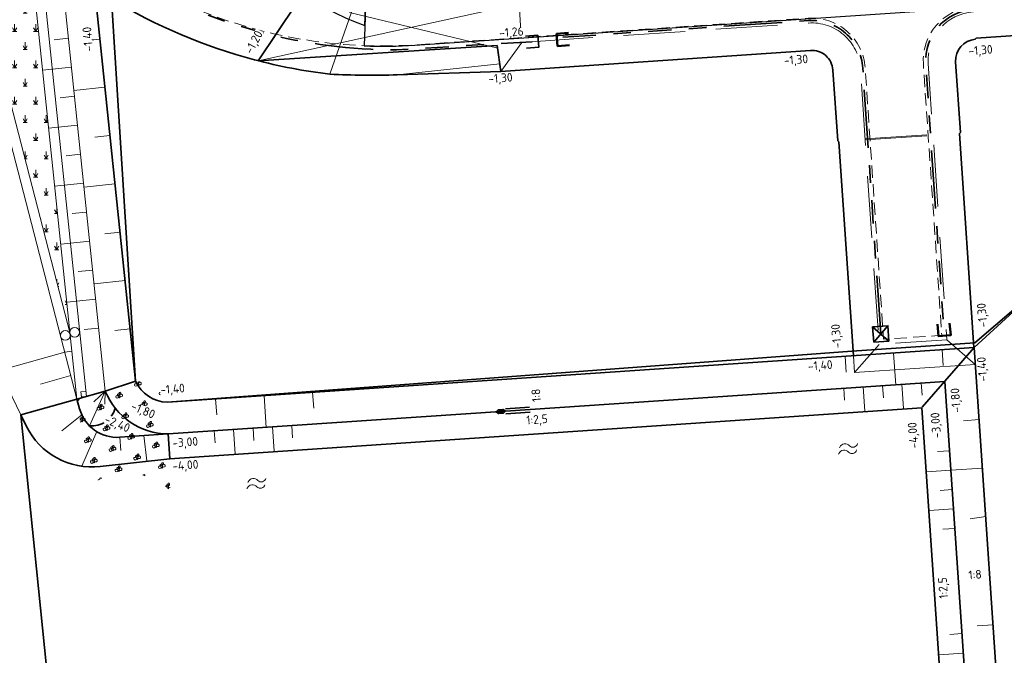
# Model space of a CAD drawing. Header units: metres. Extents: x 239845 to 242720, y 580286 to 584200.
# Tile 71 of 113: x 240487 to 240588, y 583474 to 583540. Entities that reach past the tile are written whole.
import ezdxf

# ---------------------------------------------------------------- set-up
doc = ezdxf.new("R2010")
doc.units = ezdxf.units.M
doc.linetypes.add('DASHED', pattern=[19.049999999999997, 12.7, -6.35])
doc.linetypes.add('RI-DRAINAGE', pattern=[19.200000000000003, 6, -1.8, 1.8, -1.8, 2.4, -1.8, 1.8, -1.8])
for name, color, linetype, lineweight, true_color in [('B-WA-RI-DRAINAGE_AFDEKKAP-G', 9, 'Continuous', 35, 0x808080), ('B-WA-RI-DRAINAGE_DRAIN_PP_100-G', 9, 'RI-DRAINAGE', 35, 0x808080), ('B-WE-GK-BESCHOEIING_TYPE_3-G', 9, 'Continuous', 0, 0x808080), ('B-WE-GK-BESCHOEIING_TYPE_5-G', 9, 'Continuous', 18, 0x808080), ('B-WE-GR-RIET-A', 9, 'Continuous', 18, 0x808080), ('B-WE-GW-KLEILAAG-A', 9, 'Continuous', 18, 0x808080), ('B-WE-GW-TALUD_ARCERING-G', 9, 'Continuous', 0, 0x808080)]:
    doc.layers.add(name, color=color, linetype=linetype, lineweight=lineweight, true_color=true_color)
for name, color, linetype, lineweight in [('B-WE-GW-GRONDWERK-G', 3, 'Continuous', 18), ('B-WE-GW-GRONDWERK_BODEM_MEER-G', 150, 'Continuous', 18), ('B-WE-GW-GRONDWERK_INSTEEK_SLEUF-G', 7, 'Continuous', 18), ('B-WE-GW-HOOGTELIJN-180', 190, 'Continuous', 18), ('B-WE-GW-HOOGTELIJN-240', 74, 'Continuous', 18), ('B-WE-GW-HOOGTELIJN-260', 44, 'Continuous', 18), ('B-WE-VH-HELLING_KNIKLIJN-G', 30, 'Continuous', 18), ('N-WA-RI-DRAINAGE_AFDEKKAP-G', 150, 'Continuous', 50), ('N-WA-RI-DRAINAGE_DRAIN_PP_100-G', 90, 'RI-DRAINAGE', 35), ('N-WE-BV-GELEIDECONSTRUCTIE_GELEIDERAIL_KUNSTWERK_VLP1DL13360-G', 210, 'BV-VLP1DL13360', 35), ('N-WE-GK-BESCHOEIING_DAMWAND_HOUT-G', 130, 'GK-BESCHOEIING', 35), ('N-WE-GW-GRONDWERK-G', 3, 'Continuous', 35), ('N-WE-GW-GRONDWERK_BODEM-G', 2, 'DASHED', 18), ('N-WE-GW-GRONDWERK_BODEM_MEER-G', 150, 'Continuous', 35), ('N-WE-GW-GRONDWERK_INSTEEK_SLEUF-G_CONTOUR_ZANDCUNET', 52, 'Continuous', 35), ('N-WE-GW-HOOGTELIJN-140', 114, 'Continuous', 35), ('N-WE-GW-TALUDARCERING_KORT-G', 90, 'Continuous', 18), ('N-WE-GW-TALUDARCERING_LANG-G', 60, 'Continuous', 13), ('N-WE-OG-TOPOGRAFIE-S @ 0.5', 7, 'Continuous', 18), ('N-WE-RI-HWA_DRAINEINDE-G', 30, 'Continuous', 35), ('N-WE-VH-HELLING_AANDUIDING-G', 30, 'Continuous', 18), ('N-WE-VH-HELLING_KNIKLIJN-G', 30, 'Continuous', 35), ('N-XX-AL-HOOGTELABEL-T25-M', 7, 'Continuous', 25), ('N-XX-XX-DETAIL1-GD', 1, 'Continuous', 18), ('N-XX-XX-DETAIL3-GD', 2, 'Continuous', 35), ('T-WE-GR-MAAIVELD-G', 3, 'DASHED', 0)]:
    doc.layers.add(name, color=color, linetype=linetype, lineweight=lineweight)
doc.layers.add('WG-nw-vh-materiaalscheiding', color=7, linetype='Continuous')
doc.styles.add('NLCS-ISO-M1000-T25', font='NLCS-ISO.ttf', dxfattribs={"height": 2.5})
doc.linetypes.add('BV-VLP1DL13360', pattern='A,2,-1,[249,NLCS.SHX,S=0.5,R=0,X=0,Y=0],-1', length=4)
doc.linetypes.add('GK-BESCHOEIING', pattern='A,30,-5,[1,NLCS.shx,S=1,R=0,X=0,Y=0],-5', length=40)

# ---------------------------------------------------------------- blocks, each defined once
blk = doc.blocks.new('SOG-TOPOGRAFIE_WATER-SO')
at = {"flags": 128}
for points in [[(-1.912067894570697, 0.4603085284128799), (-1.824502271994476, 0.5985739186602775, -0.5388311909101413), (0.1837699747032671, 0.6342924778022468, 0.6051675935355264), (1.859057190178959, 0.83247287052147, -4.03570463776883)], [(-2.279607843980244, -0.8082764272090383), (-2.192042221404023, -0.6700110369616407, -0.5388311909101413), (-0.1837699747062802, -0.6342924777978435, 0.6051675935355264), (1.491517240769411, -0.4361120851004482, -4.03570463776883)]]:
    blk.add_lwpolyline(points, format="xyb", dxfattribs=at)
blk = doc.blocks.new('Beeindiging drain')
for points in [[(1.575000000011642, 1.574999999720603), (-1.575000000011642, -1.574999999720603)], [(1.575000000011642, -1.574999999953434), (-1.575000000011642, 1.574999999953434)]]:
    blk.add_lwpolyline(points)
blk.add_lwpolyline([(-1.575000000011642, -1.574999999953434), (1.575000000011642, -1.574999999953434), (1.575000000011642, 1.574999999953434), (-1.575000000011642, 1.574999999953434)], close=True)

msp = doc.modelspace()

# ---------------------------------------------------------------- hatches: boundary and pattern name
at = {"layer": 'B-WE-GR-RIET-A'}
h = msp.add_hatch(dxfattribs=at)
h.set_pattern_fill('AGR-RIETLAND', color=256, scale=0.75, style=0, pattern_type=2)
h.set_pattern_definition([(0, (240488.0742069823, 583531.0809423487), (1.08253125, 1.875), [0.4330125, -1.73205]), (59.99999999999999, (240488.2907132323, 583531.0809423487), (-1.082532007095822, 1.874999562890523), [0.4330125, -1.73205]), (90, (240488.2907132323, 583531.0809423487), (-1.08253125, 1.875), [0.75, -3]), (120, (240488.2907132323, 583531.0809423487), (-2.165063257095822, -4.371094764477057e-07), [0.4330124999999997, -1.732049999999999])])
edge = h.paths.add_edge_path()
edge.add_line((240487.8211444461, 583545.8881858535), (240482.1181864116, 583551.037933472))
edge.add_arc((240483.0827533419, 583549.2859030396), 1.999999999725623, 118.8346452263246, 195.9273429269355)
edge.add_line((240481.159532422, 583548.7370667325), (240491.8290369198, 583507.4335282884))
edge.add_line((240491.8290369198, 583507.4335282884), (240487.8211444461, 583545.8881858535))
at = {"layer": 'B-WE-GW-KLEILAAG-A'}
h = msp.add_hatch(dxfattribs=at)
h.set_pattern_fill('AVH-FUNDERING_GRANULAAT_KLEIKORR', color=256, scale=0.5, pattern_type=2)
h.set_pattern_definition([(36.9396, (240500.080721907, 583497.850280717), (20.55299294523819, 15.66897723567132), [0.04961149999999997, -28.07291599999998]), (95.59059999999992, (240500.120371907, 583497.880080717), (-0.5408988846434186, 9.704354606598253), [0.04993549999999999, -11.8290375]), (148.123, (240500.115521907, 583497.929780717), (-8.238876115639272, 4.77670095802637), [0.039, -16.3731315]), (196.613, (240500.082371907, 583497.950380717), (-8.314275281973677, -2.809505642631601), [0.043321, -15.301267]), (257.2216, (240500.040871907, 583497.937980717), (0.6917955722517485, 5.468125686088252), [0.056566, -8.9855175]), (328.123, (240500.028371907, 583497.8828307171), (-5.698038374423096, 3.890504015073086), [0.0616505, -16.3504795]), (0.542, (240499.930721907, 583498.100280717), (11.47146144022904, -0.1949014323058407), [0.067682, -15.86981]), (57.2271, (240499.998421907, 583498.1009307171), (7.773386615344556, 12.51382932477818), [0.074191, -20.257964]), (79.3297, (240500.038571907, 583498.1632807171), (1.999946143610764, 8.818134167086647), [0.052381, -14.4852495]), (136.421, (240500.048271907, 583498.214780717), (-2.540830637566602, 0.8862178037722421), [0.07326299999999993, -4.284922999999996]), (182.598, (240499.995171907, 583498.265280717), (-4.465315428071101, -0.3456846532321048), [0.064885, -33.7679295]), (222.5865, (240499.930371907, 583498.262330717), (7.08159478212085, 7.045702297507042), [0.0781805, -12.1539265]), (269.4301, (240499.872821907, 583498.209430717), (0.6918022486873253, 5.468125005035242), [0.063572, -7.5230435]), (322.095, (240499.872171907, 583498.1458807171), (-5.698025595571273, 3.890522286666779), [0.0742015, -11.1487065]), (6.96, (240500.080721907, 583498.250280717), (-19.7857293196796, -2.614757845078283), [0.0728645, -24.358211]), (44.8544, (240500.1530719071, 583498.259130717), (5.157113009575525, 5.813802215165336), [0.072253, -9.917286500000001]), (89.4301, (240500.204271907, 583498.3100807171), (0.6918022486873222, 5.468125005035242), [0.059125, -7.5274905]), (133.74, (240500.204871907, 583498.369180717), (-13.24496724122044, 14.13552086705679), [0.069954, -23.653556]), (188.424, (240500.156471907, 583498.4197307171), (-10.85512319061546, -1.923219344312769), [0.07335849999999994, -15.41417549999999]), (230.1133, (240500.083921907, 583498.4089807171), (8.389743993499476, 10.39570592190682), [0.07033549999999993, -21.05466099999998]), (275.5906, (240500.038821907, 583498.3550307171), (-0.5408988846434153, 9.704354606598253), [0.05545549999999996, -11.82351649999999]), (306.378, (240500.044221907, 583498.299830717), (-3.157190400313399, 3.004317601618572), [0.061537, -6.300768]), (8.424000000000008, (240500.180721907, 583497.9502807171), (-10.85512319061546, -1.92321934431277), [0.1210325, -15.3665015]), (42.5865, (240500.300471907, 583497.968030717), (7.081594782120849, 7.045702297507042), [0.09748, -12.1347775]), (91.54189999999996, (240500.372221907, 583498.0339807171), (0.07545939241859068, 7.58624032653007), [0.1097459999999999, -17.18711249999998]), (136.421, (240500.369271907, 583498.1436807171), (-2.540830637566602, 0.8862178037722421), [0.1183674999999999, -4.239817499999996]), (188.424, (240500.2835219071, 583498.225280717), (-10.85512319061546, -1.923219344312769), [0.1202059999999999, -15.36732849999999]), (224.8544, (240500.1646219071, 583498.2076807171), (5.157113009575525, 5.813802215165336), [0.09499099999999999, -9.894549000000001]), (275.5906, (240500.097271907, 583498.1406807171), (-0.5408988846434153, 9.704354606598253), [0.1329244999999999, -11.74604799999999]), (320.509, (240500.110221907, 583498.0083807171), (-8.855237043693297, 6.894812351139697), [0.09135750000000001, -15.474349]), (21.54, (240499.830721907, 583497.8002807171), (-8.314274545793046, -2.809507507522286), [0.1112645, -10.896238]), (77.2216, (240499.9342219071, 583497.8411307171), (0.6917955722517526, 5.468125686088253), [0.108735, -8.9333485]), (101.949, (240499.958271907, 583497.947180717), (-5.471600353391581, 26.64928344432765), [0.08964999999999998, -29.3148785]), (164.402, (240499.939721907, 583498.034880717), (-24.79192793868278, 6.744183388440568), [0.1320085, -28.2458465]), (193.868, (240499.812571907, 583498.070380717), (-4.465318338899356, -0.3456481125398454), [0.105875, -6.475789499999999]), (259.3296999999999, (240499.709771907, 583498.0449807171), (1.999945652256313, 8.818134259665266), [0.1104775, -14.427153]), (291.526, (240499.689321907, 583497.9364307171), (-8.087822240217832, 19.94929604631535), [0.08885149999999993, -23.63314449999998]), (333.818, (240499.721921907, 583497.8537807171), (-10.77963464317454, 5.663049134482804), [0.1212475, -14.722194])])
edge = h.paths.add_edge_path()
edge.add_line((240500.9286811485, 583503.0865274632), (240495.458208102, 583501.552712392))
edge.add_line((240495.458208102, 583501.552712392), (240492.62528456, 583500.7584153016))
edge.add_line((240492.62528456, 583500.7584153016), (240493.5744797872, 583491.6511406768))
edge.add_arc((240497.6624385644, 583486.5144117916), 6.564860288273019, 46.79037861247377, 128.5137981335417, ccw=False)
edge.add_line((240502.1571982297, 583491.2992342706), (240500.9286811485, 583503.0865274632))

# ---------------------------------------------------------------- linework, layer by layer
at = {"layer": 'B-WA-RI-DRAINAGE_AFDEKKAP-G', "flags": 128}
msp.add_lwpolyline([(240538.7092528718, 583538.0898275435), (240539.9553324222, 583538.1887505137), (240540.0542553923, 583536.9426709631), (240538.8081758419, 583536.8437479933)], dxfattribs=at)
at = {"layer": 'B-WA-RI-DRAINAGE_DRAIN_PP_100-G', "flags": 128}
msp.add_lwpolyline([(240471.8272253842, 583570.3636333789), (240484.4930282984, 583555.5107603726, 0.152561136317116), (240511.5556122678, 583538.4714242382, 0.06538931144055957), (240525.4066835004, 583536.6811439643), (240539.3817541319, 583537.5162492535)], format="xyb", dxfattribs=at)
at = {"layer": 'B-WE-GK-BESCHOEIING_TYPE_3-G', "ltscale": 0.5, "flags": 128}
msp.add_lwpolyline([(240493.5044677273, 583501.004921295), (240492.9957621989, 583500.9586407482), (240492.9508516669, 583501.46030215), (240493.4522938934, 583501.5055152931)], dxfattribs=at)
at = {"layer": 'B-WE-GK-BESCHOEIING_TYPE_5-G', "flags": 128}
msp.add_lwpolyline([(240491.8290369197, 583507.4335282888), (240481.159532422, 583548.7370667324, -0.3496694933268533), (240482.1181864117, 583551.0379334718)], format="xyb", dxfattribs=at)
at = {"layer": 'B-WE-GK-BESCHOEIING_TYPE_5-G'}
for centre in [(240491.3529644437, 583507.2807048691), (240492.2988238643, 583507.5984720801)]:
    msp.add_circle(centre, 0.4999999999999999, dxfattribs=at)
at = {"layer": 'B-WE-GW-GRONDWERK-G', "flags": 128}
msp.add_lwpolyline([(240491.2767861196, 583505.5731379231), (240492.0149159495, 583505.6500686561)], dxfattribs=at)
at = {"layer": 'B-WE-GW-GRONDWERK_BODEM_MEER-G', "flags": 128}
msp.add_lwpolyline([(240484.5352786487, 583503.6829493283), (240486.7640634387, 583499.115042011)], dxfattribs=at)
at = {"layer": 'B-WE-GW-HOOGTELIJN-240'}
for points in [[(240492.5275975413, 583500.7310257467), (240487.8211444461, 583545.8881858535)], [(240491.2767861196, 583505.5731379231), (240484.5352786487, 583503.6829493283)]]:
    msp.add_lwpolyline(points, dxfattribs=at)
at = {"layer": 'B-WE-GW-HOOGTELIJN-260'}
msp.add_lwpolyline([(240492.5275975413, 583500.7310257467), (240480.1941469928, 583548.4759935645, -0.3169008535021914), (240481.3479559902, 583551.7334483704)], format="xyb", dxfattribs=at)
at = {"layer": 'B-WE-GW-TALUD_ARCERING-G'}
for points in [[(240491.6724457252, 583537.8760910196), (240490.1805269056, 583537.7205974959)], [(240493.3366638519, 583537.6324902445), (240494.8982055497, 583537.7952401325)], [(240491.9834327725, 583534.8922533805), (240488.9995951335, 583534.5812663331)], [(240492.2337571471, 583532.4904578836), (240495.4165172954, 583532.8221774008)], [(240492.2944198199, 583531.9084157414), (240490.8025010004, 583531.7529222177)], [(240492.6054068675, 583528.9245781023), (240489.6215692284, 583528.6135910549)], [(240494.3732873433, 583527.686364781), (240495.9348290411, 583527.8491146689)], [(240492.9163939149, 583525.9407404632), (240491.4244750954, 583525.7852469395)], [(240493.2273809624, 583522.9569028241), (240490.2435433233, 583522.6459157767)], [(240493.2703806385, 583522.54433242), (240496.4531407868, 583522.8760519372)], [(240493.5383680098, 583519.973065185), (240492.0464491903, 583519.8175716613)], [(240495.4099108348, 583517.7402393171), (240496.9714525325, 583517.9029892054)], [(240493.8493550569, 583516.9892275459), (240490.8655174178, 583516.6782404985)], [(240494.1603421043, 583514.0053899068), (240492.6684232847, 583513.8498963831)], [(240494.3036745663, 583512.5978599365), (240497.4897642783, 583512.9299264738)], [(240494.4713291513, 583511.0215522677), (240491.4874915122, 583510.7105652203)], [(240494.7823161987, 583508.0377146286), (240493.2903973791, 583507.8822211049)], [(240496.4432047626, 583507.7937668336), (240498.008076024, 583507.956863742)], [(240491.9021918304, 583503.1520818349), (240488.7759314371, 583502.2755387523)]]:
    msp.add_lwpolyline(points, dxfattribs=at)
at = {"layer": 'B-WE-VH-HELLING_KNIKLIJN-G', "flags": 128}
msp.add_lwpolyline([(240523.0352918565, 583546.9696401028), (240518.5737464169, 583534.1721753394)], dxfattribs=at)
at = {"layer": 'N-WA-RI-DRAINAGE_AFDEKKAP-G', "flags": 128}
for points in [[(240543.2402698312, 583537.1717466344), (240541.9946875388, 583537.0667478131), (240541.889688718, 583538.312330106), (240543.1352710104, 583538.4173289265)], [(240582.3441927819, 583508.5508192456), (240582.4491916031, 583507.3052369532), (240581.2036093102, 583507.2002381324), (240581.0986104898, 583508.4458204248)]]:
    msp.add_lwpolyline(points, dxfattribs=at)
at = {"layer": 'N-WA-RI-DRAINAGE_DRAIN_PP_100-G', "flags": 128}
for points in [[(240605.9317729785, 583542.2739065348), (240584.7694880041, 583540.8395577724, 0.4142135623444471), (240579.8865284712, 583535.2465526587), (240581.7503258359, 583507.7482119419)], [(240575.2567227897, 583507.4338038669), (240573.4014074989, 583534.8070006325, 0.4142135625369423), (240567.8084023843, 583539.6899601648), (240542.5489919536, 583537.9779142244)]]:
    msp.add_lwpolyline(points, format="xyb", dxfattribs=at)
at = {"layer": 'N-WE-BV-GELEIDECONSTRUCTIE_GELEIDERAIL_KUNSTWERK_VLP1DL13360-G'}
msp.add_lwpolyline([(240536.655462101, 583499.4912747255), (240501.9265285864, 583497.1373983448, -0.304935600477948), (240495.458208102, 583501.552712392)], format="xyb", dxfattribs=at)
at = {"layer": 'N-WE-GK-BESCHOEIING_DAMWAND_HOUT-G', "ltscale": 0.5, "flags": 128}
for points in [[(240581.851766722, 583502.5546142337), (240536.655462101, 583499.4912747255)], [(240583.9379482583, 583471.7752323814), (240581.8517667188, 583502.55461423)], [(240536.6399101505, 583499.7207271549), (240539.1168387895, 583499.8884369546)], [(240539.1605969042, 583499.3902419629), (240536.665217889, 583499.2112884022)]]:
    msp.add_lwpolyline(points, dxfattribs=at)
at = {"layer": 'N-WE-GW-GRONDWERK-G', "flags": 128}
for points in [[(240536.1555320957, 583534.4575083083), (240525.4976438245, 583534.1094938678, -0.02070481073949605), (240518.5737464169, 583534.1721753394, -0.03499818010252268), (240510.8099486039, 583535.6585812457, -0.07111847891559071), (240496.0783676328, 583541.9066266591), (240494.7130168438, 583542.9578369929)], [(240492.5275975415, 583500.7310257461), (240492.8138455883, 583499.7100993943, 0.3551747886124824), (240496.9358142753, 583496.7991350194), (240501.9265285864, 583497.1373983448)], [(240493.8206543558, 583497.9778845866, 0.3717359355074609), (240496.4701430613, 583499.8031689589)]]:
    msp.add_lwpolyline(points, format="xyb", dxfattribs=at)
for points in [[(240515.0964923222, 583541.3906433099), (240511.182365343, 583535.5612120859)], [(240535.7722413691, 583537.1427355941), (240511.182365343, 583535.5612120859)], [(240579.5265478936, 583499.8912784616), (240584.8838520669, 583506.027604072)], [(240495.458208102, 583501.552712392), (240498.5698031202, 583502.56724232)], [(240492.5275975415, 583500.7310257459), (240495.458208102, 583501.552712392)], [(240486.7640634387, 583499.115042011), (240492.5275975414, 583500.7310257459)], [(240501.9265285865, 583497.1373983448), (240502.1025990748, 583494.5835321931)]]:
    msp.add_lwpolyline(points, dxfattribs=at)
at = {"layer": 'N-WE-GW-GRONDWERK_BODEM-G', "ltscale": 0.5, "flags": 128}
for points in [[(240537.8041278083, 583544.9353396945), (240538.3121392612, 583537.4401729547)], [(240536.1555320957, 583534.4575083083), (240538.3121392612, 583537.4401729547)], [(240573.6450873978, 583527.5148180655), (240580.6290638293, 583527.9881817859)], [(240573.6525259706, 583527.4050698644), (240580.6365024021, 583527.8784335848)], [(240572.5494082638, 583503.4576242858), (240575.0792463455, 583506.3553336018)], [(240582.0632227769, 583506.8286973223), (240584.9609320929, 583504.2988592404)]]:
    msp.add_lwpolyline(points, dxfattribs=at)
msp.add_lwpolyline([(240613.3336788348, 583537.0124044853, 0.4142135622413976), (240607.4743401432, 583542.1278859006), (240584.7863938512, 583540.5901300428, 0.4142135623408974), (240580.1359562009, 583535.2634585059), (240582.0632227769, 583506.8286973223), (240575.0792463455, 583506.3553336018), (240573.1519797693, 583534.7900947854, 0.4142135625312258), (240567.8253082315, 583539.4405324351), (240538.3121392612, 583537.4401729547)], format="xyb", dxfattribs=at)
at = {"layer": 'N-WE-GW-GRONDWERK_BODEM_MEER-G', "flags": 128}
for points in [[(240572.3971526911, 583461.4016482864), (240581.8345045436, 583464.9525745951), (240579.4707426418, 583499.8273584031), (240502.1011251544, 583494.5833587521), (240502.099649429, 583494.5831850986)], [(240492.4133765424, 583443.4484778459), (240486.7640634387, 583499.115042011)]]:
    msp.add_lwpolyline(points, dxfattribs=at)
msp.add_lwpolyline([(240502.1025990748, 583494.5835321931), (240494.9439283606, 583493.8015617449, -0.3186721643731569), (240487.3269753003, 583497.9613508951), (240486.7640634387, 583499.115042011)], format="xyb", dxfattribs=at)
at = {"layer": 'N-WE-GW-GRONDWERK_INSTEEK_SLEUF-G_CONTOUR_ZANDCUNET', "flags": 128}
for points in [[(240610.4219350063, 583539.6014289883), (240585.0800776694, 583537.8837949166), (240584.9777680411, 583537.7666081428, 0.4142135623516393), (240582.9594781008, 583535.4548326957), (240583.4525857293, 583528.1795559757)], [(240570.8215654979, 583527.3234438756), (240570.3284578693, 583534.5987205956, 0.4142135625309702), (240568.0166824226, 583536.6170105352), (240536.1410972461, 583534.4565299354)]]:
    msp.add_lwpolyline(points, format="xyb", dxfattribs=at)
for points in [[(240536.1555320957, 583534.4575083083), (240535.7722413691, 583537.1427355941)], [(240583.350276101, 583528.0623692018), (240583.4525857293, 583528.1795559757)], [(240583.350276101, 583528.0623692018), (240584.8439436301, 583506.0248991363)], [(240570.8215654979, 583527.3234438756), (240570.9387522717, 583527.2211342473)], [(240572.432419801, 583505.183664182), (240570.9387522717, 583527.2211342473)]]:
    msp.add_lwpolyline(points, dxfattribs=at)
at = {"layer": 'N-WE-GW-HOOGTELIJN-140'}
msp.add_lwpolyline([(240498.5698031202, 583502.56724232), (240494.4787173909, 583541.8201169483)], dxfattribs=at)
msp.add_lwpolyline([(240510.4097772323, 583428.2560341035, -0.4775501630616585), (240511.8009449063, 583432.3831899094), (240587.9337809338, 583461.0291591), (240584.8838520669, 583506.0276040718), (240501.8464285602, 583500.3994488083, -0.282196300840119), (240498.5698031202, 583502.56724232)], format="xyb", dxfattribs=at)
at = {"layer": 'N-WE-GW-TALUDARCERING_KORT-G'}
for points in [[(240581.5712022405, 583505.8030775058), (240581.6814283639, 583504.1768087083)], [(240571.5940930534, 583505.1268436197), (240571.7043191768, 583503.5005748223)], [(240579.4285660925, 583502.3903732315), (240579.5130953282, 583501.1432345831)], [(240495.4582081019, 583501.5527123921), (240494.2842661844, 583500.4627653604)], [(240495.4582081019, 583501.5527123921), (240495.424749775, 583500.1902194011)], [(240516.7892083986, 583501.4122485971), (240516.8994345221, 583499.7859797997)], [(240571.4468787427, 583501.8493861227), (240571.5314079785, 583500.6022474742)], [(240575.4377224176, 583502.1198796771), (240575.5222516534, 583500.8727410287)], [(240506.8120992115, 583500.7360147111), (240506.9223253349, 583499.1097459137)], [(240493.0287801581, 583499.1239736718), (240490.9898028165, 583497.4452470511)], [(240585.3861834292, 583498.6162410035), (240583.7599146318, 583498.50601488)], [(240506.6648849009, 583497.458557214), (240506.7494141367, 583496.2114185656)], [(240510.6557285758, 583497.7290507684), (240510.7402578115, 583496.48191212)], [(240514.6465722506, 583497.9995443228), (240514.7311014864, 583496.7524056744)], [(240496.9399443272, 583496.7994149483), (240497.0441641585, 583495.4301911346)], [(240582.3365159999, 583495.4026560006), (240581.0893773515, 583495.3181267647)], [(240582.6070095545, 583491.4118123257), (240581.3598709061, 583491.3272830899)], [(240586.0624173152, 583488.6391318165), (240584.4436194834, 583488.4186795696)], [(240582.8775031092, 583487.4209686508), (240581.6303644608, 583487.336439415)], [(240586.8182932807, 583477.4869887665), (240585.1920244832, 583477.376762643)], [(240583.6120420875, 583476.5836300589), (240582.3649034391, 583476.4991008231)]]:
    msp.add_lwpolyline(points, dxfattribs=at)
at = {"layer": 'N-WE-GW-TALUDARCERING_LANG-G'}
for points in [[(240576.5826476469, 583505.4649605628), (240576.8030998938, 583502.2124229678)], [(240577.433144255, 583502.2551264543), (240577.6022027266, 583499.7608491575)], [(240493.8206543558, 583497.9778845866), (240495.458208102, 583501.5527123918)], [(240573.4423005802, 583501.9846328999), (240573.6113590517, 583499.490355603)], [(240511.8006538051, 583501.0741316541), (240512.0211060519, 583497.8215940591)], [(240494.5782095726, 583497.3776529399), (240493.031840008, 583493.8191113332)], [(240508.6603067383, 583497.5938039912), (240508.8293652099, 583495.0995266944)], [(240512.6511504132, 583497.8642975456), (240512.8202088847, 583495.3700202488)], [(240499.4311714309, 583496.9682666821), (240499.737432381, 583494.3656291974)], [(240582.4717627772, 583493.4072341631), (240579.9774854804, 583493.2381756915)], [(240585.7243003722, 583493.62768641), (240582.4717627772, 583493.4072341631)], [(240582.7422563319, 583489.4163904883), (240580.247979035, 583489.2473320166)], [(240583.7472888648, 583474.5882082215), (240581.253011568, 583474.4191497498)]]:
    msp.add_lwpolyline(points, dxfattribs=at)
at = {"layer": 'N-WE-VH-HELLING_AANDUIDING-G', "ltscale": 0.75}
msp.add_lwpolyline([(240522.6370217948, 583552.3558268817), (240535.5186536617, 583540.8841515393), (240511.182365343, 583535.5612120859)], dxfattribs=at)
at = {"layer": 'N-WE-VH-HELLING_KNIKLIJN-G', "flags": 128}
for points in [[(240496.078367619, 583541.9066266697), (240498.5698031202, 583502.56724232)], [(240584.9198801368, 583506.5311931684), (240611.1456746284, 583528.9200870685)], [(240584.9198801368, 583506.5311931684), (240572.2888599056, 583505.6750810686)]]:
    msp.add_lwpolyline(points, dxfattribs=at)
at = {"layer": 'N-XX-XX-DETAIL1-GD', "ltscale": 0.3, "flags": 128}
msp.add_lwpolyline([(240584.8439436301, 583506.0248991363), (240584.9609320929, 583504.2988592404), (240572.5494082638, 583503.4576242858), (240572.4329239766, 583505.1762256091)], dxfattribs=at)
at = {"layer": 'N-XX-XX-DETAIL3-GD', "flags": 128}
msp.add_lwpolyline([(240536.6554621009, 583499.4912747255), (240536.3918248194, 583499.6719733), (240535.8940144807, 583499.6353259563), (240535.6631082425, 583499.4240144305), (240535.9270265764, 583499.2394980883), (240536.4267626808, 583499.2762872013)], close=True, dxfattribs=at)
for points in [[(240536.4267626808, 583499.2762872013), (240535.8940144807, 583499.6353259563)], [(240536.3918248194, 583499.6719733), (240535.9270265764, 583499.2394980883)]]:
    msp.add_lwpolyline(points, dxfattribs=at)
at = {"layer": 'T-WE-GR-MAAIVELD-G', "ltscale": 0.1, "flags": 128}
msp.add_lwpolyline([(240613.8325342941, 583537.0462161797, 0.4142135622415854), (240607.4405284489, 583542.6267413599), (240584.7525821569, 583541.0889855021, 0.4142135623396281), (240579.6371007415, 583535.2296468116), (240581.5305556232, 583507.2937410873), (240575.5442901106, 583506.8880007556), (240573.6508352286, 583534.8239064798, 0.4142135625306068), (240567.791496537, 583539.9393878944), (240527.320222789, 583537.1963040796, -0.2374110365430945), (240485.8937843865, 583554.6387073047), (240452.0134945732, 583594.3692830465, -0.1303064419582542), (240440.9377435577, 583617.4783272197), (240440.8649137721, 583617.8615965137)], format="xyb", dxfattribs=at)

# ---------------------------------------------------------------- block references
at = {"layer": 'N-WE-OG-TOPOGRAFIE-S @ 0.5', "xscale": 0.4999999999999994, "yscale": 0.4999999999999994, "zscale": 0.4999999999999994}
for p, rotation in [((240571.9938012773, 583495.6064114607), 7.625570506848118), ((240511.1094011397, 583492.0340888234), 7.625570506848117)]:
    msp.add_blockref('SOG-TOPOGRAFIE_WATER-SO', p, dxfattribs=dict(at, rotation=rotation))
at = {"layer": 'N-WE-RI-HWA_DRAINEINDE-G', "xscale": 0.4999999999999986, "yscale": 0.4999999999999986, "zscale": 0.4999999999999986, "rotation": 3.984147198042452}
msp.add_blockref('Beeindiging drain', (240575.2567227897, 583507.4338038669), dxfattribs=at)

# ---------------------------------------------------------------- next in the draw order: texts
at = {"layer": 'N-XX-AL-HOOGTELABEL-T25-M', "char_height": 0.9, "attachment_point": 1, "style": 'NLCS-ISO-M1000-T25', "bg_fill": 3, "box_fill_scale": 1, "bg_fill_color": 256, "bg_fill_transparency": 0}
for s, width, gutter_width, insert, rotation in [('-1,40', 2.607198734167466, 6.249999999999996, (240493.2986660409, 583536.4749219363), 94.6651780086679), ('-1,20', 2.607198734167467, 6.249999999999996, (240509.7352537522, 583536.5978233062), 61.55170897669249), ('-1,26', 2.607198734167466, 6.249999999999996, (240535.9506889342, 583538.8632887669), 4.551658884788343), ('-1,30', 2.607198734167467, 6.249999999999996, (240584.2380151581, 583537.0117905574), 4.381399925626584), ('-1,30', 2.607198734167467, 6.249999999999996, (240565.242557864, 583536.0298937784), 4.381399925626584), ('-1,30', 2.607198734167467, 6.249999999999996, (240534.8379509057, 583534.1375092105), 4.381399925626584), ('-1,30', 2.607198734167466, 6.249999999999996, (240585.3320603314, 583508.0820036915), 94.6651780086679), ('-1,40', 2.607198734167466, 6.249999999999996, (240585.3320603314, 583502.4996075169), 94.6651780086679), ('-1,40', 2.607198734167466, 6.249999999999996, (240501.0616993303, 583502.1262001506), 4.665178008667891), ('1:8', 1.734916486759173, 6.249999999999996, (240539.3935700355, 583500.4027867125), 94.49964226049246), ('-1,80', 2.607198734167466, 6.249999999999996, (240582.6146680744, 583499.2931138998), 94.6651780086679), ('-1,80', 2.607198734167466, 6.249999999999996, (240498.3514385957, 583500.49946771), 337.08304635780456), ('1:2,5', 2.607198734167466, 6.249999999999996, (240538.7432973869, 583499.0039242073), 4.499642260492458), ('-3,00', 2.607198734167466, 6.249999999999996, (240580.57781257, 583496.659833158), 94.6651780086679), ('-4,00', 2.607198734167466, 6.249999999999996, (240578.2338202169, 583495.6097639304), 94.6651780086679), ('-3,00', 2.607198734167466, 6.249999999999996, (240502.3091039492, 583496.6423997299), 4.499642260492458), ('-4,00', 2.607198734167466, 6.249999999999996, (240502.3091039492, 583494.2718088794), 4.499642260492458), ('1:8', 1.734916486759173, 6.249999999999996, (240584.2456605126, 583483.0597891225), 4.499642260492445), ('1:2,5', 2.607198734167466, 6.249999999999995, (240581.2775475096, 583480.1583927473), 93.54050582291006)]:
    msp.add_mtext_dynamic_manual_height_columns(s, width=width, gutter_width=gutter_width, heights=[0], dxfattribs=dict(at, insert=insert, rotation=rotation))

# ---------------------------------------------------------------- next in the draw order: linework, layer by layer
at = {"layer": 'B-WE-GK-BESCHOEIING_TYPE_3-G', "ltscale": 0.5}
msp.add_lwpolyline([(240493.5044677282, 583501.0049212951), (240488.8439295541, 583545.7215399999)], dxfattribs=at)
at = {"layer": 'B-WE-GW-GRONDWERK_INSTEEK_SLEUF-G', "flags": 128}
for points in [[(240518.5737464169, 583534.1721753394, -0.0394887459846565), (240509.8321010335, 583535.9272102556)], [(240536.0508885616, 583535.2253285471), (240525.4976438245, 583534.1094938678, -0.02070483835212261), (240518.5737464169, 583534.1721753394)]]:
    msp.add_lwpolyline(points, format="xyb", dxfattribs=at)
at = {"layer": 'B-WE-GW-GRONDWERK_INSTEEK_SLEUF-G'}
msp.add_arc((240525.2965792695, 583590.3060309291), 56.53499999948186, 238.8810610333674, 255.152819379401, dxfattribs=at)
at = {"layer": 'B-WE-GW-HOOGTELIJN-180'}
msp.add_lwpolyline([(240495.458208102, 583501.552712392), (240490.8894997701, 583545.388248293)], dxfattribs=at)
at = {"layer": 'N-WE-VH-HELLING_AANDUIDING-G', "ltscale": 0.75}
msp.add_lwpolyline([(240520.5927963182, 583540.5097869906), (240535.851029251, 583536.8428757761)], dxfattribs=at)
at = {"layer": 'N-WE-VH-HELLING_KNIKLIJN-G', "flags": 128}
for points in [[(240584.8838520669, 583506.0276040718), (240591.6790086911, 583512.3014439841)], [(240572.2888599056, 583505.6750810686), (240501.8464285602, 583500.3994488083)]]:
    msp.add_lwpolyline(points, dxfattribs=at)
at = {"layer": 'WG-nw-vh-materiaalscheiding', "ltscale": 2.5}
msp.add_lwpolyline([(240526.3922106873, 583546.6762832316, -0.1255830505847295), (240511.0162989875, 583557.1571801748), (240453.5263804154, 583624.5741821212, -0.1211920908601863), (240441.9486353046, 583648.3162239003), (240447.2602575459, 583620.3636260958), (240508.1649744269, 583548.9421747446, 0.1285595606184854), (240522.172754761, 583539.1728998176), (240522.3500044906, 583543.9806081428, 0.2058168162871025)], format="xyb", close=True, dxfattribs=at)
msp.add_lwpolyline([(240522.3500044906, 583543.9806081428), (240522.095440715, 583537.0758394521, 0.02614057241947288), (240527.3229277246, 583537.1563956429), (240603.2029555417, 583542.2994330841)], format="xyb", dxfattribs=at)

# ---------------------------------------------------------------- next in the draw order: texts
at = {"layer": 'N-XX-AL-HOOGTELABEL-T25-M', "insert": (240495.629147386, 583499.1503617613), "char_height": 0.9, "attachment_point": 1, "rotation": 337.2376440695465, "style": 'NLCS-ISO-M1000-T25', "bg_fill": 3, "box_fill_scale": 1, "bg_fill_color": 256, "bg_fill_transparency": 0}
msp.add_mtext_dynamic_manual_height_columns('-2,40', width=2.607198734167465, gutter_width=6.249999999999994, heights=[0], dxfattribs=at)

# ---------------------------------------------------------------- next in the draw order: texts
at = {"layer": 'N-XX-AL-HOOGTELABEL-T25-M', "char_height": 0.9, "attachment_point": 1, "style": 'NLCS-ISO-M1000-T25', "bg_fill": 3, "box_fill_scale": 1, "bg_fill_color": 256, "bg_fill_transparency": 0}
for s, insert, rotation in [('-1,30', (240570.3274141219, 583505.9216990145), 94.6651780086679), ('-1,40', (240567.7182011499, 583504.546783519), 4.665178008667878)]:
    msp.add_mtext_dynamic_manual_height_columns(s, width=2.607198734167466, gutter_width=6.249999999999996, heights=[0], dxfattribs=dict(at, insert=insert, rotation=rotation))

doc.saveas('drawing.dxf')
